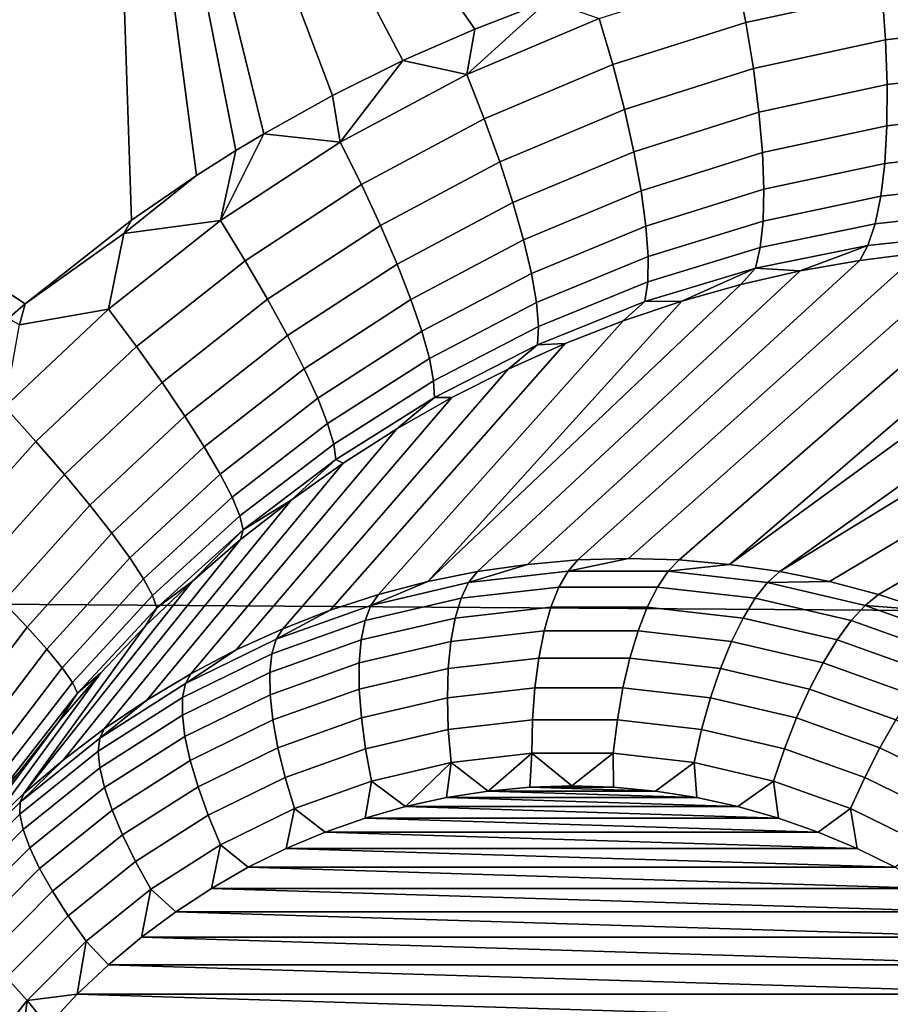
# Model space of a CAD drawing. Header units: metres. Extents: x -240 to 45, y -77 to 27.
# Tile 160 of 256: x -229.571 to -228.831, y 0.461 to 1.297. Entities that reach past the tile are written whole.
import ezdxf

# ---------------------------------------------------------------- set-up
doc = ezdxf.new("R2010")
doc.units = ezdxf.units.M
doc.layers.add('solid_102011X2', color=7, linetype='CONTINUOUS')

msp = doc.modelspace()

# ---------------------------------------------------------------- linework, layer by layer
at = {"layer": 'solid_102011X2'}
for points in [[(-229.475525, 1.127102, 275.748169), (-229.566025, 1.05602, 275.763336), (-230.068146, 1.386503, 275.823334), (-229.495911, 1.739158, 275.745544)], [(-229.420258, 1.165061, 275.738525), (-229.475525, 1.127102, 275.748169), (-229.495911, 1.739158, 275.745544)], [(-229.386887, 1.186201, 275.732544), (-229.420258, 1.165061, 275.738525), (-229.495911, 1.739158, 275.745544)], [(-229.363281, 1.200394, 275.728271), (-229.386887, 1.186201, 275.732544), (-229.495911, 1.739158, 275.745544)], [(-229.304794, 1.232942, 275.717407), (-229.363281, 1.200394, 275.728271), (-229.495911, 1.739158, 275.745544)], [(-229.244888, 1.26269, 275.705933), (-229.304794, 1.232942, 275.717407), (-229.495911, 1.739158, 275.745544)], [(-229.183807, 1.289497, 275.693848), (-229.244888, 1.26269, 275.705933), (-229.495911, 1.739158, 275.745544)], [(-229.121597, 1.313369, 275.681152), (-229.183807, 1.289497, 275.693848), (-229.495911, 1.739158, 275.745544)], [(-228.388901, 1.585706, 296.583893), (-229.805145, 1.6048, 294.845032), (-229.845871, 0.802607, 294.870636), (-228.428818, 0.793057, 296.60965)], [(-229.566025, 1.05602, 275.763336), (-229.580414, 1.043572, 275.765656), (-230.068146, 1.386503, 275.823334)], [(-228.837585, 1.320337, 275.611359), (-228.953522, 1.295182, 275.637573), (-228.961487, 1.335518, 275.64563), (-228.84198, 1.361438, 275.618195)], [(-228.953522, 1.295182, 275.637573), (-229.066589, 1.259266, 275.66153), (-229.078018, 1.2985, 275.670746), (-228.961487, 1.335518, 275.64563)], [(-228.720596, 1.293955, 275.571808), (-228.834702, 1.280415, 275.598969), (-228.837585, 1.320337, 275.611359), (-228.719879, 1.334332, 275.582947)], [(-229.190567, 1.25095, 275.693542), (-229.183807, 1.289497, 275.693848), (-229.121597, 1.313369, 275.681152)], [(-229.078018, 1.2985, 275.670746), (-229.190567, 1.25095, 275.693542), (-229.121597, 1.313369, 275.681152)], [(-228.834702, 1.280415, 275.598969), (-228.947098, 1.256068, 275.624023), (-228.953522, 1.295182, 275.637573), (-228.837585, 1.320337, 275.611359)], [(-229.066589, 1.259266, 275.66153), (-229.175781, 1.213141, 275.683167), (-229.190567, 1.25095, 275.693542), (-229.078018, 1.2985, 275.670746)], [(-229.190567, 1.25095, 275.693542), (-229.244888, 1.26269, 275.705933), (-229.183807, 1.289497, 275.693848)], [(-228.947098, 1.256068, 275.624023), (-229.056732, 1.221297, 275.64682), (-229.066589, 1.259266, 275.66153), (-228.953522, 1.295182, 275.637573)], [(-228.722778, 1.2555, 275.555298), (-228.833344, 1.24245, 275.581299), (-228.834702, 1.280415, 275.598969), (-228.720596, 1.293955, 275.571808)], [(-228.833344, 1.24245, 275.581299), (-228.942322, 1.218939, 275.605194), (-228.947098, 1.256068, 275.624023), (-228.834702, 1.280415, 275.598969)], [(-229.298141, 1.193473, 275.713959), (-229.304794, 1.232942, 275.717407), (-229.244888, 1.26269, 275.705933)], [(-229.190567, 1.25095, 275.693542), (-229.298141, 1.193473, 275.713959), (-229.244888, 1.26269, 275.705933)], [(-229.056732, 1.221297, 275.64682), (-229.162674, 1.17663, 275.667358), (-229.175781, 1.213141, 275.683167), (-229.066589, 1.259266, 275.66153)], [(-228.942322, 1.218939, 275.605194), (-229.048676, 1.185331, 275.626892), (-229.056732, 1.221297, 275.64682), (-228.947098, 1.256068, 275.624023)], [(-228.726349, 1.219719, 275.533813), (-228.833572, 1.207182, 275.558685), (-228.833344, 1.24245, 275.581299), (-228.722778, 1.2555, 275.555298)], [(-229.175781, 1.213141, 275.683167), (-229.280197, 1.157391, 275.702484), (-229.298141, 1.193473, 275.713959), (-229.190567, 1.25095, 275.693542)], [(-228.833572, 1.207182, 275.558685), (-228.939301, 1.184519, 275.581512), (-228.942322, 1.218939, 275.605194), (-228.833344, 1.24245, 275.581299)], [(-229.298141, 1.193473, 275.713959), (-229.363281, 1.200394, 275.728271), (-229.304794, 1.232942, 275.717407)], [(-229.048676, 1.185331, 275.626892), (-229.151489, 1.14213, 275.646362), (-229.162674, 1.17663, 275.667358), (-229.056732, 1.221297, 275.64682)], [(-229.162674, 1.17663, 275.667358), (-229.263992, 1.122631, 275.685638), (-229.280197, 1.157391, 275.702484), (-229.175781, 1.213141, 275.683167)], [(-228.939301, 1.184519, 275.581512), (-229.042557, 1.15207, 275.602173), (-229.048676, 1.185331, 275.626892), (-228.942322, 1.218939, 275.605194)], [(-228.731262, 1.187308, 275.507721), (-228.835373, 1.175299, 275.531586), (-228.833572, 1.207182, 275.558685), (-228.726349, 1.219719, 275.533813)], [(-228.835373, 1.175299, 275.531586), (-228.938095, 1.15348, 275.553406), (-228.939301, 1.184519, 275.581512), (-228.833572, 1.207182, 275.558685)], [(-229.399918, 1.126749, 275.732056), (-229.386887, 1.186201, 275.732544), (-229.363281, 1.200394, 275.728271)], [(-229.298141, 1.193473, 275.713959), (-229.399918, 1.126749, 275.732056), (-229.363281, 1.200394, 275.728271)], [(-229.280197, 1.157391, 275.702484), (-229.378983, 1.092676, 275.719574), (-229.399918, 1.126749, 275.732056), (-229.298141, 1.193473, 275.713959)], [(-229.399918, 1.126749, 275.732056), (-229.482071, 1.115975, 275.749298), (-229.420258, 1.165061, 275.738525), (-229.386887, 1.186201, 275.732544)], [(-229.042557, 1.15207, 275.602173), (-229.142426, 1.110313, 275.620667), (-229.151489, 1.14213, 275.646362), (-229.048676, 1.185331, 275.626892)], [(-228.938095, 1.15348, 275.553406), (-229.038483, 1.122164, 275.57312), (-229.042557, 1.15207, 275.602173), (-228.939301, 1.184519, 275.581512)], [(-228.737411, 1.1589, 275.477539), (-228.838699, 1.147423, 275.500488), (-228.835373, 1.175299, 275.531586), (-228.731262, 1.187308, 275.507721)], [(-229.151489, 1.14213, 275.646362), (-229.249863, 1.089872, 275.663666), (-229.263992, 1.122631, 275.685638), (-229.162674, 1.17663, 275.667358)], [(-228.838699, 1.147423, 275.500488), (-228.938705, 1.126426, 275.521423), (-228.938095, 1.15348, 275.553406), (-228.835373, 1.175299, 275.531586)], [(-229.482071, 1.115975, 275.749298), (-229.475525, 1.127102, 275.748169), (-229.420258, 1.165061, 275.738525)], [(-229.263992, 1.122631, 275.685638), (-229.359894, 1.059934, 275.701721), (-229.378983, 1.092676, 275.719574), (-229.280197, 1.157391, 275.702484)], [(-228.74469, 1.135049, 275.443878), (-228.843491, 1.124098, 275.466003), (-228.838699, 1.147423, 275.500488), (-228.737411, 1.1589, 275.477539)], [(-229.038483, 1.122164, 275.57312), (-229.135696, 1.081799, 275.590729), (-229.142426, 1.110313, 275.620667), (-229.042557, 1.15207, 275.602173)], [(-228.938705, 1.126426, 275.521423), (-229.03656, 1.096195, 275.540283), (-229.038483, 1.122164, 275.57312), (-228.938095, 1.15348, 275.553406)], [(-228.843491, 1.124098, 275.466003), (-228.941162, 1.103885, 275.486176), (-228.938705, 1.126426, 275.521423), (-228.838699, 1.147423, 275.500488)], [(-229.142426, 1.110313, 275.620667), (-229.238083, 1.059752, 275.637024), (-229.249863, 1.089872, 275.663666), (-229.151489, 1.14213, 275.646362)], [(-228.752945, 1.11622, 275.407379), (-228.849655, 1.105778, 275.428833), (-228.843491, 1.124098, 275.466003), (-228.74469, 1.135049, 275.443878)], [(-229.482071, 1.115975, 275.749298), (-229.566025, 1.05602, 275.763336), (-229.475525, 1.127102, 275.748169)], [(-229.399918, 1.126749, 275.732056), (-229.495163, 1.051516, 275.747925), (-229.482071, 1.115975, 275.749298)], [(-229.378983, 1.092676, 275.719574), (-229.471436, 1.01971, 275.734497), (-229.495163, 1.051516, 275.747925), (-229.399918, 1.126749, 275.732056)], [(-229.249863, 1.089872, 275.663666), (-229.343048, 1.029164, 275.678802), (-229.359894, 1.059934, 275.701721), (-229.263992, 1.122631, 275.685638)], [(-229.03656, 1.096195, 275.540283), (-229.131409, 1.057145, 275.557129), (-229.135696, 1.081799, 275.590729), (-229.038483, 1.122164, 275.57312)], [(-228.941162, 1.103885, 275.486176), (-229.036819, 1.074669, 275.504364), (-229.03656, 1.096195, 275.540283), (-228.938705, 1.126426, 275.521423)], [(-228.849655, 1.105778, 275.428833), (-228.945374, 1.086297, 275.448395), (-228.941162, 1.103885, 275.486176), (-228.843491, 1.124098, 275.466003)], [(-229.495163, 1.051516, 275.747925), (-229.570847, 1.038294, 275.764038), (-229.566025, 1.05602, 275.763336), (-229.482071, 1.115975, 275.749298)], [(-228.849655, 1.105778, 275.428833), (-228.752945, 1.11622, 275.407379), (-228.80574, 1.09942, 275.378998), (-228.856476, 1.09301, 275.389984)], [(-229.135696, 1.081799, 275.590729), (-229.228882, 1.032858, 275.606262), (-229.238083, 1.059752, 275.637024), (-229.142426, 1.110313, 275.620667)], [(-228.755051, 1.103266, 275.367554), (-228.704529, 1.104557, 275.355652), (-229.010193, 0.838488, 274.414185), (-229.053177, 0.83972, 274.428986)], [(-228.704529, 1.104557, 275.355652), (-228.654266, 1.103306, 275.343292), (-228.967331, 0.834797, 274.399414), (-229.010193, 0.838488, 274.414185)], [(-228.849655, 1.105778, 275.428833), (-228.907181, 1.084027, 275.400452), (-228.945374, 1.086297, 275.448395)], [(-228.849655, 1.105778, 275.428833), (-228.856476, 1.09301, 275.389984), (-228.907181, 1.084027, 275.400452)], [(-228.856476, 1.09301, 275.389984), (-228.80574, 1.09942, 275.378998), (-229.096161, 0.838488, 274.443787), (-229.139008, 0.834797, 274.458527)], [(-229.036819, 1.074669, 275.504364), (-229.129639, 1.036832, 275.520508), (-229.131409, 1.057145, 275.557129), (-229.03656, 1.096195, 275.540283)], [(-228.80574, 1.09942, 275.378998), (-228.755051, 1.103266, 275.367554), (-229.053177, 0.83972, 274.428986), (-229.096161, 0.838488, 274.443787)], [(-228.945374, 1.086297, 275.448395), (-229.03923, 1.058008, 275.465973), (-229.036819, 1.074669, 275.504364), (-228.941162, 1.103885, 275.486176)], [(-228.654266, 1.103306, 275.343292), (-228.604385, 1.099525, 275.330536), (-228.967331, 0.834797, 274.399414)], [(-228.554932, 1.093232, 275.317352), (-228.924728, 0.828658, 274.384735), (-228.967331, 0.834797, 274.399414), (-228.604385, 1.099525, 275.330536)], [(-229.359894, 1.059934, 275.701721), (-229.449677, 0.989228, 275.715698), (-229.471436, 1.01971, 275.734497), (-229.378983, 1.092676, 275.719574)], [(-229.238083, 1.059752, 275.637024), (-229.328751, 1.000963, 275.651337), (-229.343048, 1.029164, 275.678802), (-229.249863, 1.089872, 275.663666)], [(-228.907181, 1.084027, 275.400452), (-228.856476, 1.09301, 275.389984), (-229.139008, 0.834797, 274.458527), (-229.181625, 0.828658, 274.473206)], [(-228.554932, 1.093232, 275.317352), (-228.506012, 1.084445, 275.303802), (-228.924728, 0.828658, 274.384735)], [(-229.131409, 1.057145, 275.557129), (-229.222427, 1.009717, 275.57193), (-229.228882, 1.032858, 275.606262), (-229.135696, 1.081799, 275.590729)], [(-228.957703, 1.072471, 275.410431), (-228.907181, 1.084027, 275.400452), (-229.181625, 0.828658, 274.473206), (-229.223846, 0.820087, 274.487732)], [(-228.945374, 1.086297, 275.448395), (-229.007965, 1.058337, 275.419891), (-229.03923, 1.058008, 275.465973)], [(-228.945374, 1.086297, 275.448395), (-228.957703, 1.072471, 275.410431), (-229.007965, 1.058337, 275.419891)], [(-228.945374, 1.086297, 275.448395), (-228.907181, 1.084027, 275.400452), (-228.957703, 1.072471, 275.410431)], [(-228.457703, 1.073177, 275.289948), (-228.882492, 0.820088, 274.370209), (-228.924728, 0.828658, 274.384735), (-228.506012, 1.084445, 275.303802)], [(-229.007965, 1.058337, 275.419891), (-228.957703, 1.072471, 275.410431), (-229.223846, 0.820087, 274.487732)], [(-229.03923, 1.058008, 275.465973), (-229.130447, 1.021256, 275.481628), (-229.129639, 1.036832, 275.520508), (-229.036819, 1.074669, 275.504364)], [(-228.41011, 1.059445, 275.275757), (-228.840759, 0.809112, 274.355835), (-228.882492, 0.820088, 274.370209), (-228.457703, 1.073177, 275.289948)], [(-229.570847, 1.038294, 275.764038), (-229.580414, 1.043572, 275.765656), (-229.566025, 1.05602, 275.763336)], [(-229.343048, 1.029164, 275.678802), (-229.430313, 0.960664, 275.691956), (-229.449677, 0.989228, 275.715698), (-229.359894, 1.059934, 275.701721)], [(-229.228882, 1.032858, 275.606262), (-229.317291, 0.975884, 275.619781), (-229.328751, 1.000963, 275.651337), (-229.238083, 1.059752, 275.637024)], [(-229.057785, 1.041647, 275.428833), (-229.007965, 1.058337, 275.419891), (-229.223846, 0.820087, 274.487732), (-229.265579, 0.809112, 274.502106)], [(-229.129639, 1.036832, 275.520508), (-229.218857, 0.990777, 275.534729), (-229.222427, 1.009717, 275.57193), (-229.131409, 1.057145, 275.557129)], [(-229.130447, 1.021256, 275.481628), (-229.03923, 1.058008, 275.465973), (-229.057785, 1.041647, 275.428833), (-229.10704, 1.022411, 275.437256)], [(-229.03923, 1.058008, 275.465973), (-229.007965, 1.058337, 275.419891), (-229.057785, 1.041647, 275.428833)], [(-228.363281, 1.043265, 275.261292), (-228.799652, 0.795763, 274.341675), (-228.840759, 0.809112, 274.355835), (-228.41011, 1.059445, 275.275757)], [(-229.495163, 1.051516, 275.747925), (-229.58316, 0.968506, 275.761688), (-229.570847, 1.038294, 275.764038)], [(-229.471436, 1.01971, 275.734497), (-229.55687, 0.939206, 275.747375), (-229.58316, 0.968506, 275.761688), (-229.495163, 1.051516, 275.747925)], [(-229.10704, 1.022411, 275.437256), (-229.057785, 1.041647, 275.428833), (-229.265579, 0.809112, 274.502106), (-229.306686, 0.795763, 274.516266)], [(-229.328751, 1.000963, 275.651337), (-229.413742, 0.934574, 275.663666), (-229.430313, 0.960664, 275.691956), (-229.343048, 1.029164, 275.678802)], [(-229.222427, 1.009717, 275.57193), (-229.308899, 0.954414, 275.584808), (-229.317291, 0.975884, 275.619781), (-229.228882, 1.032858, 275.606262)], [(-229.130447, 1.021256, 275.481628), (-229.218231, 0.976409, 275.495392), (-229.218857, 0.990777, 275.534729), (-229.129639, 1.036832, 275.520508)], [(-229.155609, 1.000665, 275.445129), (-229.10704, 1.022411, 275.437256), (-229.306686, 0.795763, 274.516266), (-229.347046, 0.78008, 274.530151)], [(-229.218231, 0.976409, 275.495392), (-229.130447, 1.021256, 275.481628), (-229.155609, 1.000665, 275.445129), (-229.203339, 0.976432, 275.452484)], [(-229.130447, 1.021256, 275.481628), (-229.10704, 1.022411, 275.437256), (-229.155609, 1.000665, 275.445129)], [(-229.449677, 0.989228, 275.715698), (-229.532669, 0.911198, 275.727722), (-229.55687, 0.939206, 275.747375), (-229.471436, 1.01971, 275.734497)], [(-229.218857, 0.990777, 275.534729), (-229.303726, 0.936973, 275.547058), (-229.308899, 0.954414, 275.584808), (-229.222427, 1.009717, 275.57193)], [(-229.317291, 0.975884, 275.619781), (-229.400269, 0.911468, 275.631409), (-229.413742, 0.934574, 275.663666), (-229.328751, 1.000963, 275.651337)], [(-229.203339, 0.976432, 275.452484), (-229.155609, 1.000665, 275.445129), (-229.347046, 0.78008, 274.530151), (-229.386551, 0.762108, 274.543762)], [(-229.430313, 0.960664, 275.691956), (-229.511047, 0.88503, 275.703156), (-229.532669, 0.911198, 275.727722), (-229.449677, 0.989228, 275.715698)], [(-229.218231, 0.976409, 275.495392), (-229.30188, 0.9239, 275.507294), (-229.303726, 0.936973, 275.547058), (-229.218857, 0.990777, 275.534729)], [(-229.250061, 0.949775, 275.459351), (-229.203339, 0.976432, 275.452484), (-229.386551, 0.762108, 274.543762), (-229.425079, 0.741902, 274.557037)], [(-229.308899, 0.954414, 275.584808), (-229.390152, 0.891797, 275.595825), (-229.400269, 0.911468, 275.631409), (-229.317291, 0.975884, 275.619781)], [(-229.30188, 0.9239, 275.507294), (-229.218231, 0.976409, 275.495392), (-229.250061, 0.949775, 275.459351), (-229.29567, 0.920738, 275.465668)], [(-229.218231, 0.976409, 275.495392), (-229.203339, 0.976432, 275.452484), (-229.250061, 0.949775, 275.459351)], [(-229.55687, 0.939206, 275.747375), (-229.63475, 0.851918, 275.758331), (-229.663376, 0.8785, 275.773468), (-229.58316, 0.968506, 275.761688)], [(-229.413742, 0.934574, 275.663666), (-229.492432, 0.861212, 275.674164), (-229.511047, 0.88503, 275.703156), (-229.430313, 0.960664, 275.691956)], [(-229.303726, 0.936973, 275.547058), (-229.383591, 0.875943, 275.557617), (-229.390152, 0.891797, 275.595825), (-229.308899, 0.954414, 275.584808)], [(-229.29567, 0.920738, 275.465668), (-229.250061, 0.949775, 275.459351), (-229.425079, 0.741902, 274.557037), (-229.462509, 0.719519, 274.569916)], [(-229.532669, 0.911198, 275.727722), (-229.608353, 0.826575, 275.737915), (-229.63475, 0.851918, 275.758331), (-229.55687, 0.939206, 275.747375)], [(-229.30188, 0.9239, 275.507294), (-229.380722, 0.864217, 275.517487), (-229.383591, 0.875943, 275.557617), (-229.303726, 0.936973, 275.547058)], [(-229.400269, 0.911468, 275.631409), (-229.477158, 0.840208, 275.641296), (-229.492432, 0.861212, 275.674164), (-229.413742, 0.934574, 275.663666)], [(-229.339966, 0.889409, 275.471497), (-229.29567, 0.920738, 275.465668), (-229.462509, 0.719519, 274.569916), (-229.498734, 0.695026, 274.582397)], [(-229.30188, 0.9239, 275.507294), (-229.339966, 0.889409, 275.471497), (-229.380722, 0.864217, 275.517487)], [(-229.30188, 0.9239, 275.507294), (-229.29567, 0.920738, 275.465668), (-229.339966, 0.889409, 275.471497)], [(-229.511047, 0.88503, 275.703156), (-229.584702, 0.802965, 275.712646), (-229.608353, 0.826575, 275.737915), (-229.532669, 0.911198, 275.727722)], [(-229.390152, 0.891797, 275.595825), (-229.465546, 0.822428, 275.605194), (-229.477158, 0.840208, 275.641296), (-229.400269, 0.911468, 275.631409)], [(-229.382858, 0.855846, 275.476837), (-229.339966, 0.889409, 275.471497), (-229.498734, 0.695026, 274.582397), (-229.533661, 0.668494, 274.594421)], [(-229.383591, 0.875943, 275.557617), (-229.457809, 0.808218, 275.566528), (-229.465546, 0.822428, 275.605194), (-229.390152, 0.891797, 275.595825)], [(-229.380722, 0.864217, 275.517487), (-229.339966, 0.889409, 275.471497), (-229.382858, 0.855846, 275.476837)], [(-229.492432, 0.861212, 275.674164), (-229.56427, 0.78155, 275.682983), (-229.584702, 0.802965, 275.712646), (-229.511047, 0.88503, 275.703156)], [(-229.380722, 0.864217, 275.517487), (-229.454117, 0.797856, 275.526093), (-229.457809, 0.808218, 275.566528), (-229.383591, 0.875943, 275.557617)], [(-229.380722, 0.864217, 275.517487), (-229.424164, 0.820161, 275.48172), (-229.454117, 0.797856, 275.526093)], [(-229.380722, 0.864217, 275.517487), (-229.382858, 0.855846, 275.476837), (-229.424164, 0.820161, 275.48172)], [(-229.424164, 0.820161, 275.48172), (-229.382858, 0.855846, 275.476837), (-229.533661, 0.668494, 274.594421), (-229.567184, 0.640002, 274.605957)], [(-229.477158, 0.840208, 275.641296), (-229.54744, 0.762745, 275.649567), (-229.56427, 0.78155, 275.682983), (-229.492432, 0.861212, 275.674164)], [(-229.465546, 0.822428, 275.605194), (-229.534546, 0.746919, 275.612976), (-229.54744, 0.762745, 275.649567), (-229.477158, 0.840208, 275.641296)], [(-229.104599, 0.82896, 274.417633), (-229.189102, 0.819242, 274.446747), (-229.139008, 0.834797, 274.458527), (-229.096161, 0.838488, 274.443787)], [(-229.104599, 0.82896, 274.417633), (-229.096161, 0.838488, 274.443787), (-229.053177, 0.83972, 274.428986)], [(-229.019608, 0.82896, 274.388397), (-229.104599, 0.82896, 274.417633), (-229.053177, 0.83972, 274.428986), (-229.010193, 0.838488, 274.414185)], [(-229.019608, 0.82896, 274.388397), (-229.010193, 0.838488, 274.414185), (-228.967331, 0.834797, 274.399414)], [(-229.189102, 0.819242, 274.446747), (-229.27211, 0.799918, 274.475311), (-229.223846, 0.820087, 274.487732), (-229.181625, 0.828658, 274.473206)], [(-229.189102, 0.819242, 274.446747), (-229.104599, 0.82896, 274.417633), (-229.11232, 0.815545, 274.393005), (-229.19545, 0.805983, 274.421631)], [(-229.189102, 0.819242, 274.446747), (-229.181625, 0.828658, 274.473206), (-229.139008, 0.834797, 274.458527)], [(-229.104599, 0.82896, 274.417633), (-229.019608, 0.82896, 274.388397), (-229.028702, 0.815545, 274.364227), (-229.11232, 0.815545, 274.393005)], [(-229.019608, 0.82896, 274.388397), (-228.93512, 0.819242, 274.359283), (-228.945572, 0.805983, 274.335602), (-229.028702, 0.815545, 274.364227)], [(-228.93512, 0.819242, 274.359283), (-229.019608, 0.82896, 274.388397), (-228.967331, 0.834797, 274.399414), (-228.924728, 0.828658, 274.384735)], [(-228.93512, 0.819242, 274.359283), (-228.924728, 0.828658, 274.384735), (-228.882492, 0.820088, 274.370209)], [(-229.463776, 0.782427, 275.486115), (-229.424164, 0.820161, 275.48172), (-229.567184, 0.640002, 274.605957)], [(-229.457809, 0.808218, 275.566528), (-229.525833, 0.73438, 275.573944), (-229.534546, 0.746919, 275.612976), (-229.465546, 0.822428, 275.605194)], [(-229.454117, 0.797856, 275.526093), (-229.424164, 0.820161, 275.48172), (-229.463776, 0.782427, 275.486115)], [(-229.27211, 0.799918, 274.475311), (-229.265579, 0.809112, 274.502106), (-229.223846, 0.820087, 274.487732)], [(-228.852112, 0.799918, 274.330719), (-228.93512, 0.819242, 274.359283), (-228.882492, 0.820088, 274.370209), (-228.840759, 0.809112, 274.355835)], [(-229.27211, 0.799918, 274.475311), (-229.189102, 0.819242, 274.446747), (-229.19545, 0.805983, 274.421631), (-229.2771, 0.786972, 274.449768)], [(-229.19545, 0.805983, 274.421631), (-229.11232, 0.815545, 274.393005), (-229.119125, 0.798533, 274.370422), (-229.200516, 0.789171, 274.398438)], [(-229.11232, 0.815545, 274.393005), (-229.028702, 0.815545, 274.364227), (-229.037247, 0.798533, 274.342224), (-229.119125, 0.798533, 274.370422)], [(-229.028702, 0.815545, 274.364227), (-228.945572, 0.805983, 274.335602), (-228.955856, 0.789171, 274.314209), (-229.037247, 0.798533, 274.342224)], [(-228.93512, 0.819242, 274.359283), (-228.852112, 0.799918, 274.330719), (-228.863907, 0.786972, 274.307495), (-228.945572, 0.805983, 274.335602)], [(-229.56427, 0.78155, 275.682983), (-229.628784, 0.69626, 275.690308), (-229.650803, 0.715169, 275.72052), (-229.584702, 0.802965, 275.712646)], [(-229.454117, 0.797856, 275.526093), (-229.521484, 0.725373, 275.533264), (-229.525833, 0.73438, 275.573944), (-229.457809, 0.808218, 275.566528)], [(-229.27211, 0.799918, 274.475311), (-229.352646, 0.771216, 274.503052), (-229.306686, 0.795763, 274.516266), (-229.265579, 0.809112, 274.502106)], [(-229.2771, 0.786972, 274.449768), (-229.19545, 0.805983, 274.421631), (-229.200516, 0.789171, 274.398438), (-229.280472, 0.770557, 274.425964)], [(-228.945572, 0.805983, 274.335602), (-228.863907, 0.786972, 274.307495), (-228.8759, 0.770557, 274.286652), (-228.955856, 0.789171, 274.314209)], [(-228.852112, 0.799918, 274.330719), (-228.840759, 0.809112, 274.355835), (-228.799652, 0.795763, 274.341675)], [(-228.428818, 0.793057, 296.60965), (-229.845871, 0.802607, 294.870636), (-229.915726, 0, 294.809326), (-228.70343, 0, 296.300446)], [(-229.521484, 0.725373, 275.533264), (-229.454117, 0.797856, 275.526093), (-229.463776, 0.782427, 275.486115), (-229.501541, 0.742775, 275.490112)], [(-229.352646, 0.771216, 274.503052), (-229.27211, 0.799918, 274.475311), (-229.2771, 0.786972, 274.449768), (-229.356354, 0.758735, 274.477051)], [(-229.352646, 0.771216, 274.503052), (-229.347046, 0.78008, 274.530151), (-229.306686, 0.795763, 274.516266)], [(-229.200516, 0.789171, 274.398438), (-229.119125, 0.798533, 274.370422), (-229.124878, 0.778285, 274.350342), (-229.204208, 0.769161, 274.377655)], [(-229.119125, 0.798533, 274.370422), (-229.037247, 0.798533, 274.342224), (-229.045074, 0.778285, 274.322845), (-229.124878, 0.778285, 274.350342)], [(-229.037247, 0.798533, 274.342224), (-228.955856, 0.789171, 274.314209), (-228.965744, 0.769161, 274.295532), (-229.045074, 0.778285, 274.322845)], [(-228.852112, 0.799918, 274.330719), (-228.771576, 0.771216, 274.302979), (-228.784668, 0.758735, 274.280182), (-228.863907, 0.786972, 274.307495)], [(-228.771576, 0.771216, 274.302979), (-228.852112, 0.799918, 274.330719), (-228.799652, 0.795763, 274.341675), (-228.759293, 0.78008, 274.327789)], [(-229.356354, 0.758735, 274.477051), (-229.2771, 0.786972, 274.449768), (-229.280472, 0.770557, 274.425964), (-229.358063, 0.742908, 274.452698)], [(-229.280472, 0.770557, 274.425964), (-229.200516, 0.789171, 274.398438), (-229.204208, 0.769161, 274.377655), (-229.282135, 0.751018, 274.40448)], [(-228.955856, 0.789171, 274.314209), (-228.8759, 0.770557, 274.286652), (-228.887817, 0.751018, 274.268707), (-228.965744, 0.769161, 274.295532)], [(-228.863907, 0.786972, 274.307495), (-228.784668, 0.758735, 274.280182), (-228.798309, 0.742908, 274.259949), (-228.8759, 0.770557, 274.286652)], [(-229.54744, 0.762745, 275.649567), (-229.610626, 0.679728, 275.656342), (-229.628784, 0.69626, 275.690308), (-229.56427, 0.78155, 275.682983)], [(-229.501541, 0.742775, 275.490112), (-229.463776, 0.782427, 275.486115), (-229.567184, 0.640002, 274.605957), (-229.599182, 0.609632, 274.616974)], [(-229.352646, 0.771216, 274.503052), (-229.429779, 0.733472, 274.529602), (-229.386551, 0.762108, 274.543762), (-229.347046, 0.78008, 274.530151)], [(-229.204208, 0.769161, 274.377655), (-229.124878, 0.778285, 274.350342), (-229.129456, 0.75523, 274.333191), (-229.206436, 0.746376, 274.359711)], [(-229.124878, 0.778285, 274.350342), (-229.045074, 0.778285, 274.322845), (-229.052017, 0.75523, 274.306519), (-229.129456, 0.75523, 274.333191)], [(-229.045074, 0.778285, 274.322845), (-228.965744, 0.769161, 274.295532), (-228.975052, 0.746376, 274.280029), (-229.052017, 0.75523, 274.306519)], [(-229.429779, 0.733472, 274.529602), (-229.352646, 0.771216, 274.503052), (-229.356354, 0.758735, 274.477051), (-229.432236, 0.721602, 274.503174)], [(-229.358063, 0.742908, 274.452698), (-229.280472, 0.770557, 274.425964), (-229.282135, 0.751018, 274.40448), (-229.357758, 0.724071, 274.430511)], [(-228.8759, 0.770557, 274.286652), (-228.798309, 0.742908, 274.259949), (-228.812195, 0.724071, 274.242676), (-228.887817, 0.751018, 274.268707)], [(-229.534546, 0.746919, 275.612976), (-229.596649, 0.665893, 275.619354), (-229.610626, 0.679728, 275.656342), (-229.54744, 0.762745, 275.649567)], [(-229.429779, 0.733472, 274.529602), (-229.425079, 0.741902, 274.557037), (-229.386551, 0.762108, 274.543762)], [(-229.282135, 0.751018, 274.40448), (-229.204208, 0.769161, 274.377655), (-229.206436, 0.746376, 274.359711), (-229.282059, 0.728771, 274.385742)], [(-228.965744, 0.769161, 274.295532), (-228.887817, 0.751018, 274.268707), (-228.899429, 0.728771, 274.253998), (-228.975052, 0.746376, 274.280029)], [(-229.432236, 0.721602, 274.503174), (-229.356354, 0.758735, 274.477051), (-229.358063, 0.742908, 274.452698), (-229.432373, 0.70655, 274.478271)], [(-229.206436, 0.746376, 274.359711), (-229.129456, 0.75523, 274.333191), (-229.132767, 0.729854, 274.319366), (-229.207153, 0.721298, 274.344971)], [(-229.129456, 0.75523, 274.333191), (-229.052017, 0.75523, 274.306519), (-229.057938, 0.729854, 274.293579), (-229.132767, 0.729854, 274.319366)], [(-229.052017, 0.75523, 274.306519), (-228.975052, 0.746376, 274.280029), (-228.983536, 0.721298, 274.267975), (-229.057938, 0.729854, 274.293579)], [(-229.525833, 0.73438, 275.573944), (-229.587158, 0.655027, 275.580017), (-229.596649, 0.665893, 275.619354), (-229.534546, 0.746919, 275.612976)], [(-229.357758, 0.724071, 274.430511), (-229.282135, 0.751018, 274.40448), (-229.282059, 0.728771, 274.385742), (-229.355438, 0.702621, 274.411011)], [(-229.282059, 0.728771, 274.385742), (-229.206436, 0.746376, 274.359711), (-229.207153, 0.721298, 274.344971), (-229.280243, 0.704284, 274.370148)], [(-228.975052, 0.746376, 274.280029), (-228.899429, 0.728771, 274.253998), (-228.910461, 0.704284, 274.242798), (-228.983536, 0.721298, 274.267975)], [(-228.887817, 0.751018, 274.268707), (-228.812195, 0.724071, 274.242676), (-228.82605, 0.702621, 274.228729), (-228.899429, 0.728771, 274.253998)], [(-229.537369, 0.701293, 275.493683), (-229.501541, 0.742775, 275.490112), (-229.599182, 0.609632, 274.616974), (-229.629593, 0.577474, 274.627441)], [(-229.521484, 0.725373, 275.533264), (-229.501541, 0.742775, 275.490112), (-229.537369, 0.701293, 275.493683)], [(-229.429779, 0.733472, 274.529602), (-229.502609, 0.687129, 274.554688), (-229.462509, 0.719519, 274.569916), (-229.425079, 0.741902, 274.557037)], [(-229.432373, 0.70655, 274.478271), (-229.358063, 0.742908, 274.452698), (-229.357758, 0.724071, 274.430511), (-229.430176, 0.688635, 274.455444)], [(-229.521484, 0.725373, 275.533264), (-229.582306, 0.64734, 275.539124), (-229.587158, 0.655027, 275.580017), (-229.525833, 0.73438, 275.573944)], [(-229.502609, 0.687129, 274.554688), (-229.429779, 0.733472, 274.529602), (-229.432236, 0.721602, 274.503174), (-229.503891, 0.676009, 274.527832)], [(-229.355438, 0.702621, 274.411011), (-229.282059, 0.728771, 274.385742), (-229.280243, 0.704284, 274.370148), (-229.351151, 0.679014, 274.394562)], [(-229.207153, 0.721298, 274.344971), (-229.132767, 0.729854, 274.319366), (-229.134735, 0.702696, 274.309113), (-229.20636, 0.694457, 274.333771)], [(-229.132767, 0.729854, 274.319366), (-229.057938, 0.729854, 274.293579), (-229.062683, 0.702696, 274.284302), (-229.134735, 0.702696, 274.309113)], [(-229.057938, 0.729854, 274.293579), (-228.983536, 0.721298, 274.267975), (-228.991058, 0.694457, 274.259644), (-229.062683, 0.702696, 274.284302)], [(-228.899429, 0.728771, 274.253998), (-228.82605, 0.702621, 274.228729), (-228.839554, 0.679014, 274.218384), (-228.910461, 0.704284, 274.242798)], [(-229.582306, 0.64734, 275.539124), (-229.521484, 0.725373, 275.533264), (-229.537369, 0.701293, 275.493683), (-229.571136, 0.658126, 275.496887)], [(-229.503891, 0.676009, 274.527832), (-229.432236, 0.721602, 274.503174), (-229.432373, 0.70655, 274.478271), (-229.502518, 0.661908, 274.502441)], [(-229.502609, 0.687129, 274.554688), (-229.498734, 0.695026, 274.582397), (-229.462509, 0.719519, 274.569916)], [(-229.430176, 0.688635, 274.455444), (-229.357758, 0.724071, 274.430511), (-229.355438, 0.702621, 274.411011), (-229.42572, 0.668235, 274.435211)], [(-229.280243, 0.704284, 274.370148), (-229.207153, 0.721298, 274.344971), (-229.20636, 0.694457, 274.333771), (-229.276718, 0.678077, 274.358002)], [(-228.983536, 0.721298, 274.267975), (-228.910461, 0.704284, 274.242798), (-228.9207, 0.678077, 274.235413), (-228.991058, 0.694457, 274.259644)], [(-229.502518, 0.661908, 274.502441), (-229.432373, 0.70655, 274.478271), (-229.430176, 0.688635, 274.455444), (-229.49855, 0.645124, 274.479004)], [(-229.42572, 0.668235, 274.435211), (-229.355438, 0.702621, 274.411011), (-229.351151, 0.679014, 274.394562), (-229.419067, 0.645782, 274.417938)], [(-229.351151, 0.679014, 274.394562), (-229.280243, 0.704284, 274.370148), (-229.276718, 0.678077, 274.358002), (-229.345001, 0.653747, 274.3815)], [(-229.20636, 0.694457, 274.333771), (-229.134735, 0.702696, 274.309113), (-229.13533, 0.674329, 274.302673), (-229.204056, 0.666423, 274.326355)], [(-229.134735, 0.702696, 274.309113), (-229.062683, 0.702696, 274.284302), (-229.066177, 0.674329, 274.27887), (-229.13533, 0.674329, 274.302673)], [(-229.062683, 0.702696, 274.284302), (-228.991058, 0.694457, 274.259644), (-228.997452, 0.666423, 274.255219), (-229.066177, 0.674329, 274.27887)], [(-228.910461, 0.704284, 274.242798), (-228.839554, 0.679014, 274.218384), (-228.852432, 0.653747, 274.211914), (-228.9207, 0.678077, 274.235413)], [(-228.82605, 0.702621, 274.228729), (-228.755768, 0.668235, 274.204529), (-228.771637, 0.645782, 274.195007), (-228.839554, 0.679014, 274.218384)], [(-229.571136, 0.658126, 275.496887), (-229.537369, 0.701293, 275.493683), (-229.629593, 0.577474, 274.627441), (-229.65831, 0.543622, 274.637329)], [(-229.502609, 0.687129, 274.554688), (-229.570267, 0.63273, 274.578003), (-229.533661, 0.668494, 274.594421), (-229.498734, 0.695026, 274.582397)], [(-229.276718, 0.678077, 274.358002), (-229.20636, 0.694457, 274.333771), (-229.204056, 0.666423, 274.326355), (-229.271576, 0.650704, 274.349609)], [(-228.991058, 0.694457, 274.259644), (-228.9207, 0.678077, 274.235413), (-228.929932, 0.650704, 274.231964), (-228.997452, 0.666423, 274.255219)], [(-229.570267, 0.63273, 274.578003), (-229.502609, 0.687129, 274.554688), (-229.503891, 0.676009, 274.527832), (-229.57045, 0.62249, 274.550751)], [(-229.49855, 0.645124, 274.479004), (-229.430176, 0.688635, 274.455444), (-229.42572, 0.668235, 274.435211), (-229.492065, 0.626014, 274.458038)], [(-229.419067, 0.645782, 274.417938), (-229.351151, 0.679014, 274.394562), (-229.345001, 0.653747, 274.3815), (-229.410385, 0.621752, 274.404022)], [(-229.345001, 0.653747, 274.3815), (-229.276718, 0.678077, 274.358002), (-229.271576, 0.650704, 274.349609), (-229.337097, 0.627356, 274.372162)], [(-228.9207, 0.678077, 274.235413), (-228.852432, 0.653747, 274.211914), (-228.86441, 0.627356, 274.209412), (-228.929932, 0.650704, 274.231964)], [(-228.839554, 0.679014, 274.218384), (-228.771637, 0.645782, 274.195007), (-228.787033, 0.621752, 274.189392), (-228.852432, 0.653747, 274.211914)], [(-229.57045, 0.62249, 274.550751), (-229.503891, 0.676009, 274.527832), (-229.502518, 0.661908, 274.502441), (-229.567703, 0.609506, 274.524872)], [(-229.204056, 0.666423, 274.326355), (-229.13533, 0.674329, 274.302673), (-229.172562, 0.642141, 274.313293)], [(-229.13533, 0.674329, 274.302673), (-229.137054, 0.645436, 274.301086), (-229.172562, 0.642141, 274.313293)], [(-229.13533, 0.674329, 274.302673), (-229.10144, 0.646532, 274.288818), (-229.137054, 0.645436, 274.301086)], [(-229.13533, 0.674329, 274.302673), (-229.066177, 0.674329, 274.27887), (-229.10144, 0.646532, 274.288818)], [(-229.066177, 0.674329, 274.27887), (-229.065826, 0.645437, 274.27655), (-229.10144, 0.646532, 274.288818)], [(-229.066177, 0.674329, 274.27887), (-228.997452, 0.666423, 274.255219), (-229.030319, 0.642142, 274.264313), (-229.065826, 0.645437, 274.27655)], [(-229.570267, 0.63273, 274.578003), (-229.567184, 0.640002, 274.605957), (-229.533661, 0.668494, 274.594421)], [(-229.567703, 0.609506, 274.524872), (-229.502518, 0.661908, 274.502441), (-229.49855, 0.645124, 274.479004), (-229.562073, 0.594051, 274.500885)], [(-229.492065, 0.626014, 274.458038), (-229.42572, 0.668235, 274.435211), (-229.419067, 0.645782, 274.417938), (-229.483185, 0.60498, 274.440002)], [(-229.271576, 0.650704, 274.349609), (-229.204056, 0.666423, 274.326355), (-229.242706, 0.629029, 274.337463)], [(-229.204056, 0.666423, 274.326355), (-229.207794, 0.636671, 274.325439), (-229.242706, 0.629029, 274.337463)], [(-229.204056, 0.666423, 274.326355), (-229.172562, 0.642141, 274.313293), (-229.207794, 0.636671, 274.325439)], [(-228.997452, 0.666423, 274.255219), (-228.995071, 0.636673, 274.252197), (-229.030319, 0.642142, 274.264313)], [(-228.997452, 0.666423, 274.255219), (-228.929932, 0.650704, 274.231964), (-228.960159, 0.629032, 274.240173), (-228.995071, 0.636673, 274.252197)], [(-229.410385, 0.621752, 274.404022), (-229.345001, 0.653747, 274.3815), (-229.337097, 0.627356, 274.372162), (-229.399841, 0.596653, 274.393768)], [(-228.852432, 0.653747, 274.211914), (-228.787033, 0.621752, 274.189392), (-228.801666, 0.596653, 274.187805), (-228.86441, 0.627356, 274.209412)], [(-229.562073, 0.594051, 274.500885), (-229.49855, 0.645124, 274.479004), (-229.492065, 0.626014, 274.458038), (-229.553711, 0.576453, 274.479279)], [(-229.483185, 0.60498, 274.440002), (-229.419067, 0.645782, 274.417938), (-229.410385, 0.621752, 274.404022), (-229.472122, 0.582468, 274.425293)], [(-229.337097, 0.627356, 274.372162), (-229.271576, 0.650704, 274.349609), (-229.2771, 0.619263, 274.349304), (-229.310944, 0.607378, 274.360962)], [(-229.271576, 0.650704, 274.349609), (-229.242706, 0.629029, 274.337463), (-229.2771, 0.619263, 274.349304)], [(-229.172562, 0.642141, 274.313293), (-229.137054, 0.645436, 274.301086), (-229.030319, 0.642142, 274.264313)], [(-229.137054, 0.645436, 274.301086), (-229.10144, 0.646532, 274.288818), (-229.065826, 0.645437, 274.27655)], [(-229.137054, 0.645436, 274.301086), (-229.065826, 0.645437, 274.27655), (-229.030319, 0.642142, 274.264313)], [(-228.929932, 0.650704, 274.231964), (-228.925766, 0.619266, 274.228333), (-228.960159, 0.629032, 274.240173)], [(-228.929932, 0.650704, 274.231964), (-228.86441, 0.627356, 274.209412), (-228.891937, 0.607381, 274.216675), (-228.925766, 0.619266, 274.228333)], [(-229.570267, 0.63273, 274.578003), (-229.631973, 0.570913, 274.599243), (-229.599182, 0.609632, 274.616974), (-229.567184, 0.640002, 274.605957)], [(-229.242706, 0.629029, 274.337463), (-229.207794, 0.636671, 274.325439), (-228.960159, 0.629032, 274.240173)], [(-229.207794, 0.636671, 274.325439), (-229.172562, 0.642141, 274.313293), (-228.995071, 0.636673, 274.252197)], [(-229.207794, 0.636671, 274.325439), (-228.995071, 0.636673, 274.252197), (-228.960159, 0.629032, 274.240173)], [(-229.172562, 0.642141, 274.313293), (-229.030319, 0.642142, 274.264313), (-228.995071, 0.636673, 274.252197)], [(-229.631973, 0.570913, 274.599243), (-229.570267, 0.63273, 274.578003), (-229.57045, 0.62249, 274.550751), (-229.631149, 0.561673, 274.571655)], [(-229.399841, 0.596653, 274.393768), (-229.337097, 0.627356, 274.372162), (-229.344025, 0.593447, 274.372345), (-229.376328, 0.577479, 274.383453)], [(-229.337097, 0.627356, 274.372162), (-229.310944, 0.607378, 274.360962), (-229.344025, 0.593447, 274.372345)], [(-229.2771, 0.619263, 274.349304), (-229.242706, 0.629029, 274.337463), (-228.925766, 0.619266, 274.228333)], [(-229.242706, 0.629029, 274.337463), (-228.960159, 0.629032, 274.240173), (-228.925766, 0.619266, 274.228333)], [(-228.86441, 0.627356, 274.209412), (-228.858856, 0.59345, 274.205292), (-228.891937, 0.607381, 274.216675)], [(-228.86441, 0.627356, 274.209412), (-228.801666, 0.596653, 274.187805), (-228.826538, 0.577481, 274.194153), (-228.858856, 0.59345, 274.205292)], [(-229.631149, 0.561673, 274.571655), (-229.57045, 0.62249, 274.550751), (-229.567703, 0.609506, 274.524872), (-229.627136, 0.549957, 274.545349)], [(-229.553711, 0.576453, 274.479279), (-229.492065, 0.626014, 274.458038), (-229.483185, 0.60498, 274.440002), (-229.542755, 0.557084, 274.460541)], [(-229.472122, 0.582468, 274.425293), (-229.410385, 0.621752, 274.404022), (-229.399841, 0.596653, 274.393768), (-229.459091, 0.558955, 274.414154)], [(-229.310944, 0.607378, 274.360962), (-229.2771, 0.619263, 274.349304), (-228.891937, 0.607381, 274.216675)], [(-229.2771, 0.619263, 274.349304), (-228.925766, 0.619266, 274.228333), (-228.891937, 0.607381, 274.216675)], [(-229.627136, 0.549957, 274.545349), (-229.567703, 0.609506, 274.524872), (-229.562073, 0.594051, 274.500885), (-229.62001, 0.536013, 274.520813)], [(-229.542755, 0.557084, 274.460541), (-229.483185, 0.60498, 274.440002), (-229.472122, 0.582468, 274.425293), (-229.52948, 0.536355, 274.445038)], [(-229.344025, 0.593447, 274.372345), (-229.310944, 0.607378, 274.360962), (-228.858856, 0.59345, 274.205292)], [(-229.310944, 0.607378, 274.360962), (-228.891937, 0.607381, 274.216675), (-228.858856, 0.59345, 274.205292)], [(-229.62001, 0.536013, 274.520813), (-229.562073, 0.594051, 274.500885), (-229.553711, 0.576453, 274.479279), (-229.609924, 0.520134, 274.498627)], [(-229.459091, 0.558955, 274.414154), (-229.399841, 0.596653, 274.393768), (-229.407654, 0.559564, 274.394257), (-229.437988, 0.539724, 274.404694)], [(-229.399841, 0.596653, 274.393768), (-229.376328, 0.577479, 274.383453), (-229.407654, 0.559564, 274.394257)], [(-229.376328, 0.577479, 274.383453), (-229.344025, 0.593447, 274.372345), (-228.826538, 0.577481, 274.194153)], [(-229.344025, 0.593447, 274.372345), (-228.858856, 0.59345, 274.205292), (-228.826538, 0.577481, 274.194153)], [(-229.52948, 0.536355, 274.445038), (-229.472122, 0.582468, 274.425293), (-229.459091, 0.558955, 274.414154), (-229.51413, 0.514703, 274.433105)], [(-229.407654, 0.559564, 274.394257), (-229.376328, 0.577479, 274.383453), (-228.795212, 0.559566, 274.18338)], [(-229.376328, 0.577479, 274.383453), (-228.826538, 0.577481, 274.194153), (-228.795212, 0.559566, 274.18338)], [(-229.609924, 0.520134, 274.498627), (-229.553711, 0.576453, 274.479279), (-229.542755, 0.557084, 274.460541), (-229.597092, 0.502658, 274.479248)], [(-229.597092, 0.502658, 274.479248), (-229.542755, 0.557084, 274.460541), (-229.52948, 0.536355, 274.445038), (-229.581787, 0.483953, 274.463043)], [(-229.51413, 0.514703, 274.433105), (-229.459091, 0.558955, 274.414154), (-229.467148, 0.518067, 274.414734), (-229.495087, 0.494636, 274.424347)], [(-229.459091, 0.558955, 274.414154), (-229.437988, 0.539724, 274.404694), (-229.467148, 0.518067, 274.414734)], [(-229.437988, 0.539724, 274.404694), (-229.407654, 0.559564, 274.394257), (-228.764877, 0.539726, 274.172913)], [(-229.407654, 0.559564, 274.394257), (-228.795212, 0.559566, 274.18338), (-228.764877, 0.539726, 274.172913)], [(-229.581787, 0.483953, 274.463043), (-229.52948, 0.536355, 274.445038), (-229.51413, 0.514703, 274.433105), (-229.564316, 0.464417, 274.450409)], [(-229.467148, 0.518067, 274.414734), (-229.437988, 0.539724, 274.404694), (-228.735718, 0.518069, 274.162872)], [(-229.437988, 0.539724, 274.404694), (-228.764877, 0.539726, 274.172913), (-228.735718, 0.518069, 274.162872)], [(-229.564316, 0.464417, 274.450409), (-229.51413, 0.514703, 274.433105), (-229.521667, 0.469548, 274.433502)], [(-229.51413, 0.514703, 274.433105), (-229.495087, 0.494636, 274.424347), (-229.521667, 0.469548, 274.433502)], [(-229.495087, 0.494636, 274.424347), (-229.467148, 0.518067, 274.414734), (-228.707779, 0.494638, 274.153259)], [(-229.467148, 0.518067, 274.414734), (-228.735718, 0.518069, 274.162872), (-228.707779, 0.494638, 274.153259)], [(-229.521667, 0.469548, 274.433502), (-229.495087, 0.494636, 274.424347), (-228.681198, 0.46955, 274.144104)], [(-229.495087, 0.494636, 274.424347), (-228.707779, 0.494638, 274.153259), (-228.681198, 0.46955, 274.144104)], [(-229.628418, 0.425878, 274.479095), (-229.581787, 0.483953, 274.463043), (-229.564316, 0.464417, 274.450409), (-229.609085, 0.408686, 274.46582)], [(-229.564316, 0.464417, 274.450409), (-229.521667, 0.469548, 274.433502), (-229.546799, 0.442876, 274.442169)], [(-229.546799, 0.442876, 274.442169), (-229.521667, 0.469548, 274.433502), (-228.656067, 0.442878, 274.135468)], [(-229.521667, 0.469548, 274.433502), (-228.681198, 0.46955, 274.144104), (-228.656067, 0.442878, 274.135468)], [(-229.609085, 0.408686, 274.46582), (-229.564316, 0.464417, 274.450409), (-229.570419, 0.414711, 274.450287)], [(-229.564316, 0.464417, 274.450409), (-229.546799, 0.442876, 274.442169), (-229.570419, 0.414711, 274.450287)]]:
    msp.add_3dface(points, dxfattribs=at)

doc.saveas('drawing.dxf')
